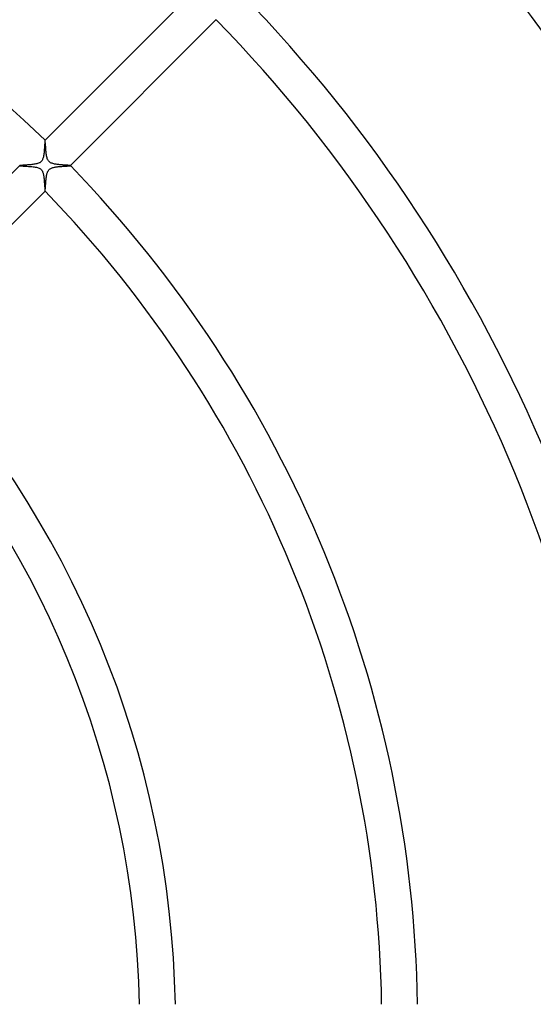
# Model space of a CAD drawing. Header units: millimetres. Extents: x -485 to 485, y -485 to 485.
# Tile 50 of 110: x 93 to 150, y 2 to 112. Entities that reach past the tile are written whole.
import ezdxf

# ---------------------------------------------------------------- set-up
doc = ezdxf.new("R2010")
doc.units = ezdxf.units.MM
doc.layers.add('HIDDEN', color=7, linetype='Continuous')
doc.layers.add('THICK', color=7, linetype='Continuous')

msp = doc.modelspace()

# ---------------------------------------------------------------- linework, layer by layer
at = {"layer": 'HIDDEN'}
for p, q in [((95.46, 98.26), (95.45, 98.28)), ((95.45, 98.28), (95.45, 98.28)), ((95.45, 98.28), (95.45, 98.28)), ((95.45, 98.28), (95.45, 98.28)), ((95.45, 98.28), (95.45, 98.28)), ((95.45, 98.28), (95.45, 98.28)), ((95.45, 98.28), (95.45, 98.28)), ((95.46, 98.24), (95.46, 98.26)), ((95.47, 98.2), (95.46, 98.24)), ((95.47, 98.15), (95.47, 98.2)), ((95.48, 98.09), (95.47, 98.15)), ((95.48, 98.02), (95.48, 98.09)), ((95.49, 97.95), (95.48, 98.02)), ((95.5, 97.86), (95.49, 97.95)), ((95.5, 97.77), (95.5, 97.86)), ((95.51, 97.67), (95.5, 97.77)), ((95.52, 97.56), (95.51, 97.67)), ((95.53, 97.45), (95.52, 97.56)), ((95.53, 97.34), (95.53, 97.45)), ((95.54, 97.23), (95.53, 97.34)), ((95.55, 97.11), (95.54, 97.23)), ((95.57, 96.99), (95.55, 97.11)), ((95.58, 96.87), (95.57, 96.99)), ((95.59, 96.76), (95.58, 96.87)), ((95.61, 96.65), (95.59, 96.76)), ((95.63, 96.54), (95.61, 96.65)), ((95.65, 96.44), (95.63, 96.54)), ((95.67, 96.34), (95.65, 96.44)), ((95.7, 96.24), (95.67, 96.34)), ((95.74, 96.15), (95.7, 96.24)), ((95.78, 96.06), (95.74, 96.15)), ((95.84, 95.97), (95.78, 96.06)), ((95.9, 95.9), (95.84, 95.97)), ((95.98, 95.84), (95.9, 95.9)), ((96.06, 95.78), (95.98, 95.84)), ((96.14, 95.74), (96.06, 95.78)), ((96.23, 95.71), (96.14, 95.74)), ((96.32, 95.68), (96.23, 95.71)), ((96.42, 95.65), (96.32, 95.68)), ((96.51, 95.63), (96.42, 95.65)), ((96.6, 95.62), (96.51, 95.63)), ((96.7, 95.6), (96.6, 95.62)), ((96.8, 95.59), (96.7, 95.6)), ((96.9, 95.58), (96.8, 95.59)), ((97, 95.57), (96.9, 95.58)), ((97.1, 95.55), (97, 95.57)), ((97.21, 95.55), (97.1, 95.55)), ((97.31, 95.54), (97.21, 95.55)), ((97.4, 95.53), (97.31, 95.54)), ((97.5, 95.52), (97.4, 95.53)), ((97.59, 95.51), (97.5, 95.52)), ((97.68, 95.51), (97.59, 95.51)), ((97.76, 95.5), (97.68, 95.51)), ((97.84, 95.5), (97.76, 95.5)), ((97.91, 95.49), (97.84, 95.5)), ((97.98, 95.49), (97.91, 95.49)), ((98.04, 95.48), (97.98, 95.49)), ((98.1, 95.48), (98.04, 95.48)), ((98.15, 95.47), (98.1, 95.48)), ((98.19, 95.47), (98.15, 95.47)), ((98.22, 95.46), (98.19, 95.47)), ((98.25, 95.46), (98.22, 95.46)), ((98.27, 95.45), (98.25, 95.46)), ((98.28, 95.45), (98.27, 95.45)), ((92.62, 95.45), (92.62, 95.45)), ((92.62, 95.45), (92.62, 95.45)), ((92.62, 95.45), (92.62, 95.45)), ((92.62, 95.45), (92.62, 95.45)), ((92.62, 95.45), (92.62, 95.45)), ((92.62, 95.45), (92.62, 95.45)), ((92.62, 95.45), (92.64, 95.44)), ((92.64, 95.44), (92.66, 95.44)), ((92.66, 95.44), (92.71, 95.43)), ((92.71, 95.43), (92.76, 95.43)), ((92.76, 95.43), (92.83, 95.42)), ((92.83, 95.42), (92.92, 95.42)), ((92.92, 95.42), (93.01, 95.41)), ((93.01, 95.41), (93.11, 95.4)), ((93.11, 95.4), (93.22, 95.4)), ((93.22, 95.4), (93.34, 95.39)), ((93.34, 95.39), (93.46, 95.38)), ((93.46, 95.38), (93.59, 95.37)), ((93.59, 95.37), (93.72, 95.36)), ((93.72, 95.36), (93.85, 95.35)), ((93.85, 95.35), (93.99, 95.34)), ((93.99, 95.34), (94.12, 95.33)), ((94.12, 95.33), (94.24, 95.31)), ((94.24, 95.31), (94.36, 95.29)), ((94.36, 95.29), (94.48, 95.27)), ((94.48, 95.27), (94.59, 95.24)), ((94.59, 95.24), (94.7, 95.21)), ((94.7, 95.21), (94.79, 95.17)), ((94.79, 95.17), (94.88, 95.13)), ((94.88, 95.13), (94.94, 95.08)), ((94.94, 95.08), (95, 95.03)), ((95, 95.03), (95.06, 94.97)), ((95.06, 94.97), (95.11, 94.91)), ((95.11, 94.91), (95.15, 94.84)), ((95.15, 94.84), (95.18, 94.77)), ((95.18, 94.77), (95.21, 94.69)), ((95.21, 94.69), (95.23, 94.62)), ((95.23, 94.62), (95.25, 94.54)), ((95.25, 94.54), (95.27, 94.45)), ((95.27, 94.45), (95.29, 94.36)), ((95.29, 94.36), (95.31, 94.27)), ((98.28, 95.45), (98.28, 95.45)), ((98.28, 95.45), (98.28, 95.45)), ((98.28, 95.45), (98.28, 95.45)), ((98.28, 95.45), (98.28, 95.45)), ((98.28, 95.45), (98.28, 95.45)), ((98.28, 95.45), (98.28, 95.45)), ((95.31, 94.27), (95.32, 94.18)), ((95.32, 94.18), (95.33, 94.08)), ((95.33, 94.08), (95.34, 93.99)), ((95.34, 93.99), (95.35, 93.89)), ((95.35, 93.89), (95.36, 93.79)), ((95.36, 93.79), (95.37, 93.69)), ((95.37, 93.69), (95.37, 93.59)), ((95.37, 93.59), (95.38, 93.49)), ((95.38, 93.49), (95.39, 93.39)), ((95.39, 93.39), (95.39, 93.3)), ((95.39, 93.3), (95.4, 93.21)), ((95.4, 93.21), (95.4, 93.12)), ((95.4, 93.12), (95.41, 93.04)), ((95.41, 93.04), (95.41, 92.97)), ((95.41, 92.97), (95.42, 92.91)), ((95.42, 92.91), (95.42, 92.85)), ((95.42, 92.85), (95.42, 92.79)), ((95.42, 92.79), (95.43, 92.74)), ((95.43, 92.74), (95.43, 92.7)), ((95.43, 92.7), (95.44, 92.67)), ((95.44, 92.67), (95.44, 92.65)), ((95.44, 92.65), (95.44, 92.63)), ((95.44, 92.63), (95.45, 92.62)), ((95.45, 92.62), (95.45, 92.62)), ((95.45, 92.62), (95.45, 92.62)), ((95.45, 92.62), (95.45, 92.62)), ((95.45, 92.62), (95.45, 92.62)), ((95.45, 92.62), (95.45, 92.62)), ((95.45, 92.62), (95.45, 92.62))]:
    msp.add_line(p, q, dxfattribs=at)
at = {"layer": 'THICK'}
for p, q in [((95.45, 98.28), (111.72, 114.54)), ((114.54, 111.72), (98.28, 95.45)), ((95.4, 97.69), (95.39, 97.59)), ((95.41, 97.88), (95.4, 97.79)), ((95.4, 97.79), (95.4, 97.69)), ((95.42, 98.04), (95.41, 97.96)), ((95.41, 97.96), (95.41, 97.88)), ((95.43, 98.16), (95.42, 98.1)), ((95.42, 98.1), (95.42, 98.04)), ((95.44, 98.24), (95.43, 98.21)), ((95.43, 98.21), (95.43, 98.16)), ((95.45, 98.28), (95.44, 98.26)), ((95.44, 98.26), (95.44, 98.24)), ((95.31, 96.65), (95.29, 96.54)), ((95.32, 96.77), (95.31, 96.65)), ((95.34, 96.89), (95.32, 96.77)), ((95.35, 97.01), (95.34, 96.89)), ((95.36, 97.13), (95.35, 97.01)), ((95.37, 97.25), (95.36, 97.13)), ((95.38, 97.37), (95.37, 97.25)), ((95.39, 97.59), (95.38, 97.48)), ((95.38, 97.48), (95.38, 97.37)), ((92.63, 95.46), (92.62, 95.45)), ((92.66, 95.46), (92.63, 95.46)), ((92.7, 95.47), (92.66, 95.46)), ((92.75, 95.47), (92.7, 95.47)), ((92.82, 95.48), (92.75, 95.47)), ((92.89, 95.48), (92.82, 95.48)), ((92.98, 95.49), (92.89, 95.48)), ((93.07, 95.5), (92.98, 95.49)), ((93.17, 95.5), (93.07, 95.5)), ((93.28, 95.51), (93.17, 95.5)), ((93.39, 95.52), (93.28, 95.51)), ((93.5, 95.53), (93.39, 95.52)), ((93.62, 95.54), (93.5, 95.53)), ((93.73, 95.55), (93.62, 95.54)), ((93.85, 95.56), (93.73, 95.55)), ((93.97, 95.57), (93.85, 95.56)), ((94.09, 95.58), (93.97, 95.57)), ((94.2, 95.6), (94.09, 95.58)), ((94.31, 95.62), (94.2, 95.6)), ((94.42, 95.64), (94.31, 95.62)), ((94.52, 95.66), (94.42, 95.64)), ((94.62, 95.69), (94.52, 95.66)), ((94.71, 95.71), (94.62, 95.69)), ((94.79, 95.75), (94.71, 95.71)), ((94.85, 95.78), (94.79, 95.75)), ((94.9, 95.81), (94.85, 95.78)), ((94.95, 95.84), (94.9, 95.81)), ((94.99, 95.87), (94.95, 95.84)), ((95.02, 95.91), (94.99, 95.87)), ((95.06, 95.95), (95.02, 95.91)), ((95.09, 95.99), (95.06, 95.95)), ((95.12, 96.04), (95.09, 95.99)), ((95.15, 96.09), (95.12, 96.04)), ((95.18, 96.16), (95.15, 96.09)), ((95.21, 96.24), (95.18, 96.16)), ((95.24, 96.33), (95.21, 96.24)), ((95.27, 96.43), (95.24, 96.33)), ((95.29, 96.54), (95.27, 96.43)), ((76.35, 79.18), (92.62, 95.45)), ((95.61, 94.28), (95.63, 94.36)), ((95.63, 94.36), (95.64, 94.45)), ((95.64, 94.45), (95.66, 94.53)), ((95.66, 94.53), (95.68, 94.62)), ((95.68, 94.62), (95.71, 94.7)), ((95.71, 94.7), (95.74, 94.78)), ((95.74, 94.78), (95.78, 94.85)), ((95.78, 94.85), (95.82, 94.91)), ((95.82, 94.91), (95.86, 94.97)), ((95.86, 94.97), (95.91, 95.02)), ((95.91, 95.02), (95.96, 95.07)), ((95.96, 95.07), (96.02, 95.11)), ((96.02, 95.11), (96.09, 95.15)), ((96.09, 95.15), (96.16, 95.18)), ((96.16, 95.18), (96.24, 95.21)), ((96.24, 95.21), (96.32, 95.24)), ((96.32, 95.24), (96.4, 95.26)), ((96.4, 95.26), (96.49, 95.28)), ((96.49, 95.28), (96.57, 95.29)), ((96.57, 95.29), (96.66, 95.31)), ((96.66, 95.31), (96.75, 95.32)), ((96.75, 95.32), (96.84, 95.33)), ((96.84, 95.33), (96.93, 95.34)), ((96.93, 95.34), (97.03, 95.35)), ((97.03, 95.35), (97.12, 95.36)), ((97.12, 95.36), (97.22, 95.37)), ((97.22, 95.37), (97.32, 95.37)), ((97.32, 95.37), (97.41, 95.38)), ((97.41, 95.38), (97.5, 95.39)), ((97.5, 95.39), (97.59, 95.39)), ((97.59, 95.39), (97.68, 95.4)), ((97.68, 95.4), (97.76, 95.4)), ((97.76, 95.4), (97.84, 95.41)), ((97.84, 95.41), (97.91, 95.41)), ((97.91, 95.41), (97.98, 95.42)), ((97.98, 95.42), (98.04, 95.42)), ((98.04, 95.42), (98.1, 95.42)), ((98.1, 95.42), (98.15, 95.43)), ((98.15, 95.43), (98.19, 95.43)), ((98.19, 95.43), (98.22, 95.44)), ((98.22, 95.44), (98.25, 95.44)), ((98.25, 95.44), (98.27, 95.44)), ((98.27, 95.44), (98.28, 95.45)), ((95.51, 93.32), (95.52, 93.42)), ((95.51, 93.24), (95.51, 93.32)), ((95.52, 93.42), (95.53, 93.51)), ((95.53, 93.51), (95.54, 93.61)), ((95.54, 93.71), (95.55, 93.81)), ((95.54, 93.61), (95.54, 93.71)), ((95.55, 93.81), (95.56, 93.9)), ((95.56, 93.9), (95.57, 94)), ((95.57, 94), (95.58, 94.09)), ((95.58, 94.09), (95.6, 94.19)), ((95.6, 94.19), (95.61, 94.28)), ((95.45, 92.62), (79.18, 76.35)), ((95.45, 92.63), (95.46, 92.65)), ((95.45, 92.62), (95.45, 92.63)), ((95.46, 92.67), (95.47, 92.71)), ((95.46, 92.65), (95.46, 92.67)), ((95.47, 92.75), (95.48, 92.8)), ((95.47, 92.71), (95.47, 92.75)), ((95.48, 92.86), (95.49, 92.92)), ((95.48, 92.8), (95.48, 92.86)), ((95.49, 92.99), (95.5, 93.07)), ((95.49, 92.92), (95.49, 92.99)), ((95.5, 93.15), (95.51, 93.24)), ((95.5, 93.07), (95.5, 93.15))]:
    msp.add_line(p, q, dxfattribs=at)
for radius, start, end in [(137, 45.8365, 89.1635), (191, 0.5999, 44.4), (187, 0.6128, 44.3872), (164, 0.6987, 44.3013), (160, 0.7162, 44.2838), (137, 0.8365, 44.1635), (133, 0.8616, 44.1384), (110, 1.0418, 43.9582), (106, 1.0811, 43.9189)]:
    msp.add_arc((0, 0), radius, start, end, dxfattribs=at)

doc.saveas('drawing.dxf')
